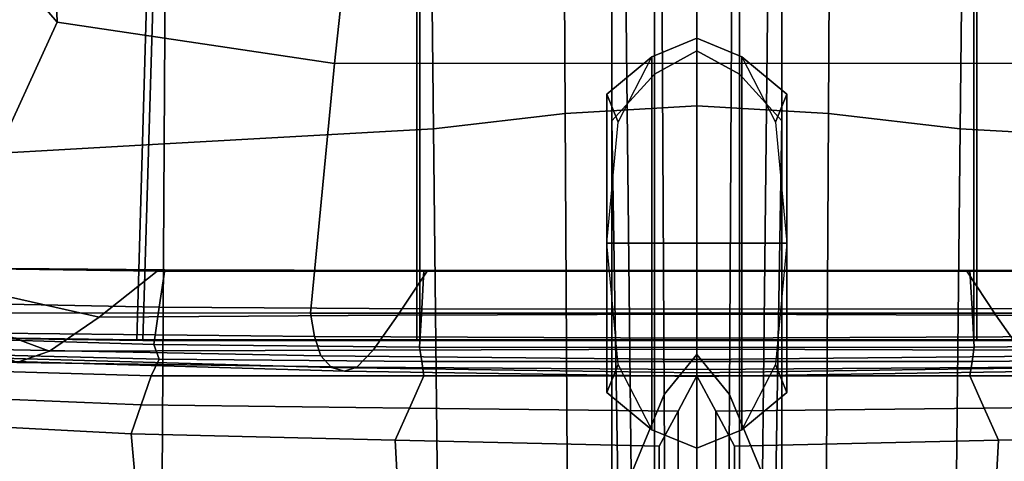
# Model space of a CAD drawing. Extents: x -0.97 to 0.97, y -3.2 to 2.94.
# Tile 17 of 44: x -0.29 to 0.13, y -0.15 to 0.04. Entities that reach past the tile are written whole.
import ezdxf

# ---------------------------------------------------------------- set-up
doc = ezdxf.new("R2010")
doc.units = 0

msp = doc.modelspace()

# ---------------------------------------------------------------- linework, layer by layer
for points in [[(-0.014, -0.12457, -0.7393), (-0.01814, 0.64996, -0.14052), (0, 0.67743, -0.13115), (0, -0.10752, -0.73901)], [(-0.01814, 0.01206, -0.14052), (0, 0.02201, -0.13115), (0, 0.67743, -0.13115), (-0.01814, 0.64996, -0.14052)], [(0.014, -0.12457, -0.7393), (0, -0.10752, -0.73901), (0, 0.67743, -0.13115), (0.01814, 0.64996, -0.14052)], [(0.01814, 0.01206, -0.14052), (0.01814, 0.64996, -0.14052), (0, 0.67743, -0.13115), (0, 0.02201, -0.13115)], [(-0.014, -0.12457, -0.7393), (-0.028, -0.15867, -0.73989), (-0.03629, 0.59503, -0.15924), (-0.01814, 0.64996, -0.14052)], [(-0.01814, 0.01206, -0.14052), (-0.01814, 0.64996, -0.14052), (-0.03629, 0.59503, -0.15924), (-0.03629, -0.00783, -0.15924)], [(0.014, -0.12457, -0.7393), (0.01814, 0.64996, -0.14052), (0.03629, 0.59503, -0.15924), (0.028, -0.15867, -0.73989)], [(0.01814, 0.01206, -0.14052), (0.03629, -0.00783, -0.15924), (0.03629, 0.59503, -0.15924), (0.01814, 0.64996, -0.14052)], [(-0.028, -0.50268, -0.73989), (-0.03629, -0.00783, -0.15924), (-0.03629, 0.59503, -0.15924), (-0.028, -0.15867, -0.73989)], [(0.028, -0.50268, -0.73989), (0.028, -0.15867, -0.73989), (0.03629, 0.59503, -0.15924), (0.03629, -0.00783, -0.15924)], [(-0.05626, -0.00474, 0.03548), (-0.05881, 0.47226, 0.02973), (0, 0.47883, 0.04862), (0, -0.00146, 0.05085)], [(0.05626, -0.00474, 0.03548), (0, -0.00146, 0.05085), (0, 0.47883, 0.04862), (0.05881, 0.47226, 0.02973)], [(-0.05626, -0.00474, 0.03548), (-0.11251, -0.0113, 0.00475), (-0.11762, 0.45913, -0.00805), (-0.05881, 0.47226, 0.02973)], [(0.05626, -0.00474, 0.03548), (0.05881, 0.47226, 0.02973), (0.11762, 0.45913, -0.00805), (0.11251, -0.0113, 0.00475)], [(-0.22755, -0.01772, 0.04189), (-0.34258, -0.02414, 0.07903), (-0.33166, 0.46407, 0.06023), (-0.22464, 0.4616, 0.02609)], [(-0.22755, -0.01772, 0.04189), (-0.22464, 0.4616, 0.02609), (-0.11762, 0.45913, -0.00805), (-0.11251, -0.0113, 0.00475)], [(0.22755, -0.01772, 0.04189), (0.11251, -0.0113, 0.00475), (0.11762, 0.45913, -0.00805), (0.22464, 0.4616, 0.02609)], [(-0.31963, 0.08799, 0.71152), (-0.27331, 0.03421, 0.70048), (-0.27712, 0.14512, 0.57955), (-0.31517, 0.2227, 0.65762)], [(-0.15472, 0.01657, 0.69511), (-0.14698, 0.08902, 0.59584), (-0.27712, 0.14512, 0.57955), (-0.27331, 0.03421, 0.70048)], [(-0.33209, 0.13228, 1.49413), (-0.33209, -0.10008, 1.49743), (-0.23918, -0.10134, 1.52527), (-0.23251, 0.13177, 1.516)], [(-0.32707, 0.13167, 1.4794), (-0.22964, 0.13114, 1.50071), (-0.23659, -0.10156, 1.5098), (-0.32708, -0.10029, 1.48268)], [(-0.11959, 0.13161, 1.52599), (-0.23251, 0.13177, 1.516), (-0.23918, -0.10134, 1.52527), (-0.11959, -0.10134, 1.52932)], [(-0.1183, 0.13098, 1.51049), (-0.1183, -0.10156, 1.51381), (-0.23659, -0.10156, 1.5098), (-0.22964, 0.13114, 1.50071)], [(-0.11959, 0.13161, 1.52599), (-0.11959, -0.10134, 1.52932), (0, -0.10134, 1.53135), (0, 0.13163, 1.52802)], [(-0.1183, 0.13098, 1.51049), (0, 0.13099, 1.51249), (0, -0.10156, 1.51582), (-0.1183, -0.10156, 1.51381)], [(0.11959, 0.13161, 1.52599), (0, 0.13163, 1.52802), (0, -0.10134, 1.53135), (0.11959, -0.10134, 1.52932)], [(0.1183, 0.13098, 1.51049), (0.1183, -0.10156, 1.51381), (0, -0.10156, 1.51582), (0, 0.13099, 1.51249)], [(0.1183, 0.13098, 1.51049), (0.22964, 0.13114, 1.50071), (0.23659, -0.10156, 1.5098), (0.1183, -0.10156, 1.51381)], [(0.11959, 0.13161, 1.52599), (0.11959, -0.10134, 1.52932), (0.23918, -0.10134, 1.52527), (0.23251, 0.13177, 1.516)], [(-0.15472, 0.01657, 0.69511), (0, 0.01678, 0.69385), (0, 0.08931, 0.59319), (-0.14698, 0.08902, 0.59584)], [(0.15472, 0.01657, 0.69511), (0.14698, 0.08902, 0.59584), (0, 0.08931, 0.59319), (0, 0.01678, 0.69385)], [(-0.31963, 0.08799, 0.71152), (-0.33504, 0.07091, 0.808), (-0.3301, -0.08984, 0.87672), (-0.27331, 0.03421, 0.70048)], [(-0.15472, 0.01657, 0.69511), (-0.27331, 0.03421, 0.70048), (-0.3301, -0.08984, 0.87672), (-0.16505, -0.08993, 0.87913)], [(-0.01921, -0.06011, -0.14301), (-0.01921, 0.01943, -0.14301), (0, 0.02738, -0.15112), (0, -0.06011, -0.15112)], [(-0.01921, 0.01943, -0.02582), (-0.01921, 0.01943, 0.09137), (0, 0.02738, 0.09833), (0, 0.02738, -0.02639)], [(-0.01921, 0.01943, -0.02582), (0, 0.02738, -0.02639), (0, 0.02738, -0.15112), (-0.01921, 0.01943, -0.14301)], [(0.01921, -0.06011, -0.14301), (0, -0.06011, -0.15112), (0, 0.02738, -0.15112), (0.01921, 0.01943, -0.14301)], [(0.01921, 0.01943, -0.02582), (0.01921, 0.01943, -0.14301), (0, 0.02738, -0.15112), (0, 0.02738, -0.02639)], [(0.01921, 0.01943, -0.02582), (0, 0.02738, -0.02639), (0, 0.02738, 0.09833), (0.01921, 0.01943, 0.09137)], [(-0.01814, 0.01206, -0.14052), (-0.01814, -0.62583, -0.14052), (0, -0.63341, -0.13115), (0, 0.02201, -0.13115)], [(0.01814, 0.01206, -0.14052), (0, 0.02201, -0.13115), (0, -0.63341, -0.13115), (0.01814, -0.62583, -0.14052)], [(-0.01921, -0.06011, -0.14301), (-0.03843, -0.06011, -0.12677), (-0.03843, 0.00352, -0.12677), (-0.01921, 0.01943, -0.14301)], [(-0.01921, 0.01943, -0.02582), (-0.03843, 0.00352, -0.02466), (-0.03363, -0.00841, 0.08093), (-0.01921, 0.01943, 0.09137)], [(-0.01921, 0.01943, -0.02582), (-0.01921, 0.01943, -0.14301), (-0.03843, 0.00352, -0.12677), (-0.03843, 0.00352, -0.02466)], [(0.01921, -0.06011, -0.14301), (0.01921, 0.01943, -0.14301), (0.03843, 0.00352, -0.12677), (0.03843, -0.06011, -0.12677)], [(0.01921, 0.01943, -0.02582), (0.01921, 0.01943, 0.09137), (0.03363, -0.00841, 0.08093), (0.03843, 0.00352, -0.02466)], [(0.01921, 0.01943, -0.02582), (0.03843, 0.00352, -0.02466), (0.03843, 0.00352, -0.12677), (0.01921, 0.01943, -0.14301)], [(-0.15472, 0.01657, 0.69511), (-0.16505, -0.08993, 0.87913), (0, -0.08998, 0.88034), (0, 0.01678, 0.69385)], [(0.15472, 0.01657, 0.69511), (0, 0.01678, 0.69385), (0, -0.08998, 0.88034), (0.16505, -0.08993, 0.87913)], [(-0.01814, 0.01206, -0.14052), (-0.03629, -0.00783, -0.15924), (-0.03629, -0.61069, -0.15924), (-0.01814, -0.62583, -0.14052)], [(0.01814, 0.01206, -0.14052), (0.01814, -0.62583, -0.14052), (0.03629, -0.61069, -0.15924), (0.03629, -0.00783, -0.15924)], [(-0.03843, -0.06011, -0.02466), (-0.03843, 0.00352, -0.02466), (-0.03843, 0.00352, -0.12677), (-0.03843, -0.06011, -0.12677)], [(-0.03843, -0.06011, -0.02466), (-0.03843, -0.06011, 0.07745), (-0.03363, -0.00841, 0.08093), (-0.03843, 0.00352, -0.02466)], [(0.03843, -0.06011, -0.02466), (0.03843, 0.00352, -0.02466), (0.03363, -0.00841, 0.08093), (0.03843, -0.06011, 0.07745)], [(0.03843, -0.06011, -0.02466), (0.03843, -0.06011, -0.12677), (0.03843, 0.00352, -0.12677), (0.03843, 0.00352, -0.02466)], [(-0.05626, -0.00474, 0.03548), (0, -0.00146, 0.05085), (0, -0.38166, 0.04876), (-0.05407, -0.38009, 0.03739)], [(0.05626, -0.00474, 0.03548), (0.05407, -0.38009, 0.03739), (0, -0.38166, 0.04876), (0, -0.00146, 0.05085)], [(-0.05626, -0.00474, 0.03548), (-0.05407, -0.38009, 0.03739), (-0.10741, -0.48174, 0.01756), (-0.11251, -0.0113, 0.00475)], [(-0.028, -0.50268, -0.73989), (-0.028, -0.84668, -0.73989), (-0.03629, -0.61069, -0.15924), (-0.03629, -0.00783, -0.15924)], [(0.028, -0.50268, -0.73989), (0.03629, -0.00783, -0.15924), (0.03629, -0.61069, -0.15924), (0.028, -0.84668, -0.73989)], [(0.05626, -0.00474, 0.03548), (0.11251, -0.0113, 0.00475), (0.10741, -0.48174, 0.01756), (0.05407, -0.38009, 0.03739)], [(-0.22755, -0.01772, 0.04189), (-0.11251, -0.0113, 0.00475), (-0.10741, -0.48174, 0.01756), (-0.23045, -0.49704, 0.05769)], [(0.22755, -0.01772, 0.04189), (0.23045, -0.49704, 0.05769), (0.10741, -0.48174, 0.01756), (0.11251, -0.0113, 0.00475)], [(-0.22755, -0.01772, 0.04189), (-0.23045, -0.49704, 0.05769), (-0.35349, -0.51234, 0.09783), (-0.34258, -0.02414, 0.07903)], [(-0.03843, -0.06011, -0.02466), (-0.03843, -0.06011, -0.12677), (-0.03843, -0.12373, -0.12677), (-0.03843, -0.12373, -0.02466)], [(-0.03843, -0.06011, -0.02466), (-0.03843, -0.12373, -0.02466), (-0.03363, -0.1118, 0.08093), (-0.03843, -0.06011, 0.07745)], [(-0.01921, -0.06011, -0.14301), (-0.01921, -0.13964, -0.14301), (-0.03843, -0.12373, -0.12677), (-0.03843, -0.06011, -0.12677)], [(-0.01921, -0.06011, -0.14301), (0, -0.06011, -0.15112), (0, -0.14759, -0.15112), (-0.01921, -0.13964, -0.14301)], [(0.01921, -0.06011, -0.14301), (0.01921, -0.13964, -0.14301), (0, -0.14759, -0.15112), (0, -0.06011, -0.15112)], [(0.01921, -0.06011, -0.14301), (0.03843, -0.06011, -0.12677), (0.03843, -0.12373, -0.12677), (0.01921, -0.13964, -0.14301)], [(0.03843, -0.06011, -0.02466), (0.03843, -0.06011, 0.07745), (0.03363, -0.1118, 0.08093), (0.03843, -0.12373, -0.02466)], [(0.03843, -0.06011, -0.02466), (0.03843, -0.12373, -0.02466), (0.03843, -0.12373, -0.12677), (0.03843, -0.06011, -0.12677)], [(-0.35707, -0.06877, 1.42815), (-0.25533, -0.09157, 1.44136), (-0.27652, -0.1062, 1.37702), (-0.38015, -0.0678, 1.3749)], [(-0.3773, -0.06879, 1.3205), (-0.38015, -0.0678, 1.3749), (-0.27652, -0.1062, 1.37702), (-0.29052, -0.11094, 1.31717)], [(-0.35707, -0.06877, 1.42815), (-0.32103, -0.07072, 1.48082), (-0.23054, -0.07199, 1.50793), (-0.25533, -0.09157, 1.44136)], [(-0.3308, -0.08533, 1.50099), (-0.22962, -0.08735, 1.52203), (-0.22722, -0.07146, 1.51745), (-0.32604, -0.07051, 1.49556)], [(-0.32354, -0.07062, 1.48819), (-0.32604, -0.07051, 1.49556), (-0.22722, -0.07146, 1.51745), (-0.22578, -0.07157, 1.5098)], [(-0.32354, -0.07062, 1.48819), (-0.22578, -0.07157, 1.5098), (-0.23054, -0.07199, 1.50793), (-0.32103, -0.07072, 1.48082)], [(-0.11754, -0.08809, 1.53174), (-0.11657, -0.07177, 1.52746), (-0.22722, -0.07146, 1.51745), (-0.22962, -0.08735, 1.52203)], [(-0.11592, -0.07188, 1.5197), (-0.22578, -0.07157, 1.5098), (-0.22722, -0.07146, 1.51745), (-0.11657, -0.07177, 1.52746)], [(0.11592, -0.07188, 1.5197), (0.11657, -0.07177, 1.52746), (0.22722, -0.07146, 1.51745), (0.22578, -0.07157, 1.5098)], [(0.11754, -0.08809, 1.53174), (0.22962, -0.08735, 1.52203), (0.22722, -0.07146, 1.51745), (0.11657, -0.07177, 1.52746)], [(-0.12767, -0.09072, 1.44817), (-0.25533, -0.09157, 1.44136), (-0.23054, -0.07199, 1.50793), (-0.11527, -0.072, 1.51195)], [(-0.11592, -0.07188, 1.5197), (-0.11527, -0.072, 1.51195), (-0.23054, -0.07199, 1.50793), (-0.22578, -0.07157, 1.5098)], [(-0.12767, -0.09072, 1.44817), (-0.11527, -0.072, 1.51195), (0, -0.072, 1.51395), (0, -0.09029, 1.45157)], [(-0.11754, -0.08809, 1.53174), (0, -0.08814, 1.53377), (0, -0.07177, 1.52948), (-0.11657, -0.07177, 1.52746)], [(-0.11592, -0.07188, 1.5197), (-0.11657, -0.07177, 1.52746), (0, -0.07177, 1.52948), (0, -0.07189, 1.52172)], [(-0.11592, -0.07188, 1.5197), (0, -0.07189, 1.52172), (0, -0.072, 1.51395), (-0.11527, -0.072, 1.51195)], [(0.11754, -0.08809, 1.53174), (0.11657, -0.07177, 1.52746), (0, -0.07177, 1.52948), (0, -0.08814, 1.53377)], [(0.11592, -0.07188, 1.5197), (0, -0.07189, 1.52172), (0, -0.07177, 1.52948), (0.11657, -0.07177, 1.52746)], [(0.11592, -0.07188, 1.5197), (0.11527, -0.072, 1.51195), (0, -0.072, 1.51395), (0, -0.07189, 1.52172)], [(0.12767, -0.09072, 1.44817), (0, -0.09029, 1.45157), (0, -0.072, 1.51395), (0.11527, -0.072, 1.51195)], [(0.11592, -0.07188, 1.5197), (0.22578, -0.07157, 1.5098), (0.23054, -0.07199, 1.50793), (0.11527, -0.072, 1.51195)], [(0.12767, -0.09072, 1.44817), (0.11527, -0.072, 1.51195), (0.23054, -0.07199, 1.50793), (0.25533, -0.09157, 1.44136)], [(-0.3308, -0.08533, 1.50099), (-0.33555, -0.10015, 1.50641), (-0.23202, -0.10323, 1.52661), (-0.22962, -0.08735, 1.52203)], [(-0.11754, -0.08809, 1.53174), (-0.22962, -0.08735, 1.52203), (-0.23202, -0.10323, 1.52661), (-0.11851, -0.1044, 1.53603)], [(-0.11754, -0.08809, 1.53174), (-0.11851, -0.1044, 1.53603), (0, -0.1045, 1.53805), (0, -0.08814, 1.53377)], [(0.11754, -0.08809, 1.53174), (0, -0.08814, 1.53377), (0, -0.1045, 1.53805), (0.11851, -0.1044, 1.53603)], [(0.11754, -0.08809, 1.53174), (0.11851, -0.1044, 1.53603), (0.23202, -0.10323, 1.52661), (0.22962, -0.08735, 1.52203)], [(-0.1633, -0.09984, 0.99752), (-0.16505, -0.08993, 0.87913), (-0.3301, -0.08984, 0.87672), (-0.3266, -0.0982, 0.99421)], [(-0.12767, -0.09072, 1.44817), (-0.13826, -0.10564, 1.38519), (-0.27652, -0.1062, 1.37702), (-0.25533, -0.09157, 1.44136)], [(-0.1633, -0.09984, 0.99752), (0, -0.10065, 0.99917), (0, -0.08998, 0.88034), (-0.16505, -0.08993, 0.87913)], [(-0.12767, -0.09072, 1.44817), (0, -0.09029, 1.45157), (0, -0.10535, 1.38928), (-0.13826, -0.10564, 1.38519)], [(0.1633, -0.09984, 0.99752), (0.16505, -0.08993, 0.87913), (0, -0.08998, 0.88034), (0, -0.10065, 0.99917)], [(0.12767, -0.09072, 1.44817), (0.13826, -0.10564, 1.38519), (0, -0.10535, 1.38928), (0, -0.09029, 1.45157)], [(0.12767, -0.09072, 1.44817), (0.25533, -0.09157, 1.44136), (0.27652, -0.1062, 1.37702), (0.13826, -0.10564, 1.38519)], [(-0.3308, -0.10702, 1.48248), (-0.22962, -0.10962, 1.50237), (-0.23202, -0.10323, 1.52661), (-0.33555, -0.10015, 1.50641)], [(-0.32959, -0.10018, 1.49005), (-0.23789, -0.10145, 1.51753), (-0.23918, -0.10134, 1.52527), (-0.33209, -0.10008, 1.49743)], [(-0.32959, -0.10018, 1.49005), (-0.32708, -0.10029, 1.48268), (-0.23659, -0.10156, 1.5098), (-0.23789, -0.10145, 1.51753)], [(-0.1633, -0.09984, 0.99752), (-0.3266, -0.0982, 0.99421), (-0.32121, -0.10499, 1.1008), (-0.1606, -0.10811, 1.10472)], [(-0.1633, -0.09984, 0.99752), (-0.1606, -0.10811, 1.10472), (0, -0.10966, 1.10669), (0, -0.10065, 0.99917)], [(0.1633, -0.09984, 0.99752), (0, -0.10065, 0.99917), (0, -0.10966, 1.10669), (0.1606, -0.10811, 1.10472)], [(-0.15601, -0.1131, 1.18958), (-0.1606, -0.10811, 1.10472), (-0.32121, -0.10499, 1.1008), (-0.31202, -0.10865, 1.18562)], [(-0.11894, -0.10145, 1.52157), (-0.11959, -0.10134, 1.52932), (-0.23918, -0.10134, 1.52527), (-0.23789, -0.10145, 1.51753)], [(-0.11894, -0.10145, 1.52157), (-0.23789, -0.10145, 1.51753), (-0.23659, -0.10156, 1.5098), (-0.1183, -0.10156, 1.51381)], [(-0.11754, -0.11055, 1.5117), (-0.11851, -0.1044, 1.53603), (-0.23202, -0.10323, 1.52661), (-0.22962, -0.10962, 1.50237)], [(-0.11894, -0.10145, 1.52157), (0, -0.10145, 1.52359), (0, -0.10134, 1.53135), (-0.11959, -0.10134, 1.52932)], [(-0.11894, -0.10145, 1.52157), (-0.1183, -0.10156, 1.51381), (0, -0.10156, 1.51582), (0, -0.10145, 1.52359)], [(-0.11754, -0.11055, 1.5117), (0, -0.1106, 1.51372), (0, -0.1045, 1.53805), (-0.11851, -0.1044, 1.53603)], [(0.11894, -0.10145, 1.52157), (0.11959, -0.10134, 1.52932), (0, -0.10134, 1.53135), (0, -0.10145, 1.52359)], [(0.11894, -0.10145, 1.52157), (0, -0.10145, 1.52359), (0, -0.10156, 1.51582), (0.1183, -0.10156, 1.51381)], [(0.11754, -0.11055, 1.5117), (0.11851, -0.1044, 1.53603), (0, -0.1045, 1.53805), (0, -0.1106, 1.51372)], [(0.11754, -0.11055, 1.5117), (0.22962, -0.10962, 1.50237), (0.23202, -0.10323, 1.52661), (0.11851, -0.1044, 1.53603)], [(0.11894, -0.10145, 1.52157), (0.1183, -0.10156, 1.51381), (0.23659, -0.10156, 1.5098), (0.23789, -0.10145, 1.51753)], [(0.11894, -0.10145, 1.52157), (0.23789, -0.10145, 1.51753), (0.23918, -0.10134, 1.52527), (0.11959, -0.10134, 1.52932)], [(-0.3308, -0.10702, 1.48248), (-0.32604, -0.1139, 1.45855), (-0.23313, -0.11671, 1.4833), (-0.22962, -0.10962, 1.50237)], [(-0.15601, -0.1131, 1.18958), (-0.31202, -0.10865, 1.18562), (-0.3011, -0.11026, 1.25547), (-0.15055, -0.11474, 1.25998)], [(-0.14526, -0.11295, 1.32383), (-0.29052, -0.11094, 1.31717), (-0.27652, -0.1062, 1.37702), (-0.13826, -0.10564, 1.38519)], [(-0.15601, -0.1131, 1.18958), (0, -0.11533, 1.19156), (0, -0.10966, 1.10669), (-0.1606, -0.10811, 1.10472)], [(-0.14526, -0.11295, 1.32383), (-0.13826, -0.10564, 1.38519), (0, -0.10535, 1.38928), (0, -0.11395, 1.32716)], [(-0.014, -0.12457, -0.7393), (0, -0.10752, -0.73901), (0, -0.89247, -1.34686), (-0.00986, -0.89911, -1.33808)], [(0.14526, -0.11295, 1.32383), (0, -0.11395, 1.32716), (0, -0.10535, 1.38928), (0.13826, -0.10564, 1.38519)], [(0.014, -0.12457, -0.7393), (0.00986, -0.89911, -1.33808), (0, -0.89247, -1.34686), (0, -0.10752, -0.73901)], [(0.15601, -0.1131, 1.18958), (0.1606, -0.10811, 1.10472), (0, -0.10966, 1.10669), (0, -0.11533, 1.19156)], [(-0.14526, -0.11295, 1.32383), (-0.15055, -0.11474, 1.25998), (-0.3011, -0.11026, 1.25547), (-0.29052, -0.11094, 1.31717)], [(-0.11754, -0.11055, 1.5117), (-0.22962, -0.10962, 1.50237), (-0.23313, -0.11671, 1.4833), (-0.11657, -0.11671, 1.48736)], [(-0.15601, -0.1131, 1.18958), (-0.15055, -0.11474, 1.25998), (0, -0.11698, 1.26224), (0, -0.11533, 1.19156)], [(-0.14526, -0.11295, 1.32383), (0, -0.11395, 1.32716), (0, -0.11698, 1.26224), (-0.15055, -0.11474, 1.25998)], [(-0.11754, -0.11055, 1.5117), (-0.11657, -0.11671, 1.48736), (0, -0.11671, 1.49142), (0, -0.1106, 1.51372)], [(-0.01921, -0.13964, -0.02582), (-0.01921, -0.13964, 0.09137), (-0.03363, -0.1118, 0.08093), (-0.03843, -0.12373, -0.02466)], [(0.11754, -0.11055, 1.5117), (0, -0.1106, 1.51372), (0, -0.11671, 1.49142), (0.11657, -0.11671, 1.48736)], [(0.14526, -0.11295, 1.32383), (0.15055, -0.11474, 1.25998), (0, -0.11698, 1.26224), (0, -0.11395, 1.32716)], [(0.15601, -0.1131, 1.18958), (0, -0.11533, 1.19156), (0, -0.11698, 1.26224), (0.15055, -0.11474, 1.25998)], [(0.01921, -0.13964, -0.02582), (0.03843, -0.12373, -0.02466), (0.03363, -0.1118, 0.08093), (0.01921, -0.13964, 0.09137)], [(0.11754, -0.11055, 1.5117), (0.11657, -0.11671, 1.48736), (0.23313, -0.11671, 1.4833), (0.22962, -0.10962, 1.50237)], [(-0.33423, -0.12501, 1.48613), (-0.23735, -0.12908, 1.51269), (-0.23313, -0.11671, 1.4833), (-0.32604, -0.1139, 1.45855)], [(-0.1227, -0.13039, 1.51841), (-0.11657, -0.11671, 1.48736), (-0.23313, -0.11671, 1.4833), (-0.23735, -0.12908, 1.51269)], [(-0.1227, -0.13039, 1.51841), (-0.00805, -0.13169, 1.52414), (0, -0.11671, 1.49142), (-0.11657, -0.11671, 1.48736)], [(-0.00805, -0.66997, 1.52316), (0, -0.66622, 1.5102), (0, -0.11671, 1.49142), (-0.00805, -0.13169, 1.52414)], [(0.1227, -0.13039, 1.51841), (0.11657, -0.11671, 1.48736), (0, -0.11671, 1.49142), (0.00805, -0.13169, 1.52414)], [(0.00805, -0.66997, 1.52316), (0.00805, -0.13169, 1.52414), (0, -0.11671, 1.49142), (0, -0.66622, 1.5102)], [(0.1227, -0.13039, 1.51841), (0.23735, -0.12908, 1.51269), (0.23313, -0.11671, 1.4833), (0.11657, -0.11671, 1.48736)], [(-0.33423, -0.12501, 1.48613), (-0.34242, -0.13613, 1.51371), (-0.24158, -0.14146, 1.54208), (-0.23735, -0.12908, 1.51269)], [(-0.01921, -0.13964, -0.02582), (-0.03843, -0.12373, -0.02466), (-0.03843, -0.12373, -0.12677), (-0.01921, -0.13964, -0.14301)], [(-0.014, -0.12457, -0.7393), (-0.00986, -0.89911, -1.33808), (-0.01971, -0.91238, -1.32053), (-0.028, -0.15867, -0.73989)], [(0.014, -0.12457, -0.7393), (0.028, -0.15867, -0.73989), (0.01971, -0.91238, -1.32053), (0.00986, -0.89911, -1.33808)], [(0.01921, -0.13964, -0.02582), (0.01921, -0.13964, -0.14301), (0.03843, -0.12373, -0.12677), (0.03843, -0.12373, -0.02466)], [(-0.1227, -0.13039, 1.51841), (-0.23735, -0.12908, 1.51269), (-0.24158, -0.14146, 1.54208), (-0.12884, -0.14407, 1.54947)], [(0.1227, -0.13039, 1.51841), (0.12884, -0.14407, 1.54947), (0.24158, -0.14146, 1.54208), (0.23735, -0.12908, 1.51269)], [(-0.1227, -0.13039, 1.51841), (-0.12884, -0.14407, 1.54947), (-0.0161, -0.14668, 1.55686), (-0.00805, -0.13169, 1.52414)], [(-0.00805, -0.66997, 1.52316), (-0.00805, -0.13169, 1.52414), (-0.0161, -0.14668, 1.55686), (-0.0161, -0.67746, 1.54907)], [(0.1227, -0.13039, 1.51841), (0.00805, -0.13169, 1.52414), (0.0161, -0.14668, 1.55686), (0.12884, -0.14407, 1.54947)], [(0.00805, -0.66997, 1.52316), (0.0161, -0.67746, 1.54907), (0.0161, -0.14668, 1.55686), (0.00805, -0.13169, 1.52414)], [(-0.30911, -0.61197, 1.48229), (-0.19304, -0.68223, 1.52173), (-0.24158, -0.14146, 1.54208), (-0.34242, -0.13613, 1.51371)], [(-0.09905, -0.69437, 1.54055), (-0.12884, -0.14407, 1.54947), (-0.24158, -0.14146, 1.54208), (-0.19304, -0.68223, 1.52173)], [(-0.01921, -0.13964, -0.02582), (-0.01921, -0.13964, -0.14301), (0, -0.14759, -0.15112), (0, -0.14759, -0.02639)], [(-0.01921, -0.13964, -0.02582), (0, -0.14759, -0.02639), (0, -0.14759, 0.09833), (-0.01921, -0.13964, 0.09137)], [(0.01921, -0.13964, -0.02582), (0.01921, -0.13964, 0.09137), (0, -0.14759, 0.09833), (0, -0.14759, -0.02639)], [(0.01921, -0.13964, -0.02582), (0, -0.14759, -0.02639), (0, -0.14759, -0.15112), (0.01921, -0.13964, -0.14301)], [(0.09905, -0.69437, 1.54055), (0.19304, -0.68223, 1.52173), (0.24158, -0.14146, 1.54208), (0.12884, -0.14407, 1.54947)], [(-0.09905, -0.69437, 1.54055), (-0.0161, -0.67746, 1.54907), (-0.0161, -0.14668, 1.55686), (-0.12884, -0.14407, 1.54947)], [(0.09905, -0.69437, 1.54055), (0.12884, -0.14407, 1.54947), (0.0161, -0.14668, 1.55686), (0.0161, -0.67746, 1.54907)]]:
    msp.add_3dface(points)

doc.saveas('drawing.dxf')
